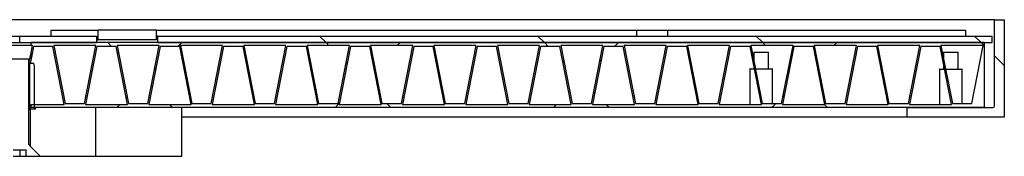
# Model space of a CAD drawing. Header units: millimetres. Extents: x 32 to 6182, y 219 to 4524.
# Tile 7 of 11: x 3834 to 4138, y 1155 to 1197. Entities that reach past the tile are written whole.
import ezdxf

# ---------------------------------------------------------------- set-up
doc = ezdxf.new("R2010")
doc.units = ezdxf.units.MM
doc.header["$LTSCALE"] = 15
doc.linetypes.add('SLD-Solido', pattern=[0])
doc.layers.add('CAMPITURE', color=9, linetype='SLD-Solido')

msp = doc.modelspace()

# ---------------------------------------------------------------- hatches: boundary and pattern name
at = {"layer": 'CAMPITURE', "true_color": 0xe1a900}
h = msp.add_hatch(dxfattribs=at)
h.set_pattern_fill('ANSI32', color=42, scale=15, angle=90, style=0)
edge = h.paths.add_edge_path(flags=0)
edge.add_line((4137.94, 1167.1), (4137.94, 1197.1))
edge.add_line((4137.94, 1197.1), (4134.94, 1197.1))
edge.add_line((4134.94, 1197.1), (4134.94, 1170.6))
edge.add_arc((4134.44, 1170.6), 0.5, 270, 360, ccw=False)
edge.add_line((4134.44, 1170.1), (4107.94, 1170.1))
edge.add_line((4107.94, 1170.1), (4107.94, 1167.1))
edge.add_line((4107.94, 1167.1), (4137.94, 1167.1))
h = msp.add_hatch(dxfattribs=at)
h.set_pattern_fill('ANSI31', color=42, scale=15, style=0)
h.paths.add_polyline_path([(3858.36, 1190.9), (3876.42, 1190.9), (3876.42, 1193.9), (3858.36, 1193.9)], flags=0)
h = msp.add_hatch(dxfattribs=at)
h.set_pattern_fill('ANSI31', color=42, scale=15, angle=2.8e-322, style=0)
h.paths.add_polyline_path([(3821.68, 1192.1), (3821.68, 1190.1), (3834.21, 1190.1), (3834.21, 1192.1)], flags=0)
h = msp.add_hatch(dxfattribs=at)
h.set_pattern_fill('ANSI31', color=42, scale=15, angle=90, style=0)
h.paths.add_polyline_path([(3857.91, 1190.1), (3857.91, 1192.1), (3834.21, 1192.1), (3834.21, 1190.1)], flags=0)
h = msp.add_hatch(dxfattribs=at)
h.set_pattern_fill('ANSI31', color=42, scale=15, angle=90, style=0)
h.paths.add_polyline_path([(3876.87, 1192.1), (3876.87, 1190.1), (4134.21, 1190.1), (4134.21, 1192.1)], flags=0)
h = msp.add_hatch(dxfattribs=at)
h.set_pattern_fill('ANSI37', color=42, scale=15, angle=2.8e-322, style=0)
h.paths.add_polyline_path([(3844.46, 1188.9), (3847.96, 1171), (3837.71, 1171), (3837.71, 1170.1), (4131.71, 1170.1), (4131.71, 1190.1), (3837.71, 1190.1), (3837.71, 1189.2), (3838.16, 1189.2), (3837.71, 1186.9), (3837.71, 1185.05), (3838.46, 1188.9)], flags=0)
h.paths.add_polyline_path([(4023.91, 1171), (4010.91, 1171), (4014.41, 1188.9), (4020.41, 1188.9)], flags=0)
h.paths.add_polyline_path([(4043.46, 1171), (4030.46, 1171), (4033.96, 1188.9), (4039.96, 1188.9)], flags=0)
h.paths.add_polyline_path([(3984.81, 1171), (3971.81, 1171), (3975.31, 1188.9), (3981.31, 1188.9)], flags=0)
h.paths.add_polyline_path([(4004.36, 1171), (3991.36, 1171), (3994.86, 1188.9), (4000.86, 1188.9)], flags=0)
h.paths.add_polyline_path([(4102.11, 1171), (4089.11, 1171), (4092.61, 1188.9), (4098.61, 1188.9)], flags=0)
h.paths.add_polyline_path([(4118.16, 1188.9), (4121.66, 1171), (4108.66, 1171), (4112.16, 1188.9)], flags=0)
h.paths.add_polyline_path([(4059.51, 1188.9), (4063.01, 1171), (4050.01, 1171), (4053.51, 1188.9)], flags=0)
h.paths.add_polyline_path([(4082.56, 1171), (4069.56, 1171), (4073.06, 1188.9), (4079.06, 1188.9)], flags=0)
h.paths.add_polyline_path([(3867.51, 1171), (3854.51, 1171), (3858.01, 1188.9), (3864.01, 1188.9)], flags=0)
h.paths.add_polyline_path([(3887.06, 1171), (3874.06, 1171), (3877.56, 1188.9), (3883.56, 1188.9)], flags=0)
h.paths.add_polyline_path([(3945.71, 1171), (3932.71, 1171), (3936.21, 1188.9), (3942.21, 1188.9)], flags=0)
h.paths.add_polyline_path([(3965.26, 1171), (3952.26, 1171), (3955.76, 1188.9), (3961.76, 1188.9)], flags=0)
h.paths.add_polyline_path([(3906.61, 1171), (3893.61, 1171), (3897.11, 1188.9), (3903.11, 1188.9)], flags=0)
h.paths.add_polyline_path([(3926.16, 1171), (3913.16, 1171), (3916.66, 1188.9), (3922.66, 1188.9)], flags=0)
h.paths.add_polyline_path([(3916.36, 1189.2), (3912.86, 1171.3), (3906.86, 1171.3), (3903.36, 1189.2)], flags=0)
h.paths.add_polyline_path([(3896.81, 1189.2), (3893.31, 1171.3), (3887.31, 1171.3), (3883.81, 1189.2)], flags=0)
h.paths.add_polyline_path([(3955.46, 1189.2), (3951.96, 1171.3), (3945.96, 1171.3), (3942.46, 1189.2)], flags=0)
h.paths.add_polyline_path([(3935.91, 1189.2), (3932.41, 1171.3), (3926.41, 1171.3), (3922.91, 1189.2)], flags=0)
h.paths.add_polyline_path([(3877.26, 1189.2), (3873.76, 1171.3), (3867.76, 1171.3), (3864.26, 1189.2)], flags=0)
h.paths.add_polyline_path([(3857.71, 1189.2), (3854.21, 1171.3), (3848.21, 1171.3), (3844.71, 1189.2)], flags=0)
h.paths.add_polyline_path([(4069.26, 1171.3), (4063.26, 1171.3), (4059.76, 1189.2), (4072.76, 1189.2)], flags=0)
h.paths.add_polyline_path([(4053.21, 1189.2), (4049.71, 1171.3), (4043.71, 1171.3), (4040.21, 1189.2)], flags=0)
h.paths.add_polyline_path([(4111.86, 1189.2), (4108.36, 1171.3), (4102.36, 1171.3), (4098.86, 1189.2)], flags=0)
h.paths.add_polyline_path([(4092.31, 1189.2), (4088.81, 1171.3), (4082.81, 1171.3), (4079.31, 1189.2)], flags=0)
h.paths.add_polyline_path([(3994.56, 1189.2), (3991.06, 1171.3), (3985.06, 1171.3), (3981.56, 1189.2)], flags=0)
h.paths.add_polyline_path([(3975.01, 1189.2), (3971.51, 1171.3), (3965.51, 1171.3), (3962.01, 1189.2)], flags=0)
h.paths.add_polyline_path([(4033.66, 1189.2), (4030.16, 1171.3), (4024.16, 1171.3), (4020.66, 1189.2)], flags=0)
h.paths.add_polyline_path([(4014.11, 1189.2), (4010.61, 1171.3), (4004.61, 1171.3), (4001.11, 1189.2)], flags=0)
h.paths.add_polyline_path([(4127.91, 1171.3), (4121.91, 1171.3), (4118.41, 1189.2), (4131.41, 1189.2)], flags=0)
h = msp.add_hatch(dxfattribs=at)
h.set_pattern_fill('ANSI32', color=42, scale=15, style=0)
h.paths.add_polyline_path([(3836.21, 1157.1), (3836.21, 1155.1), (3840.21, 1155.1), (3840.21, 1155.4), (3837.21, 1158.4), (3837.21, 1158.6), (3837.01, 1158.6), (3837.01, 1184.9), (3836.81, 1185.1), (3831.61, 1185.1), (3831.41, 1184.9), (3831.41, 1158.6), (3831.21, 1158.6), (3831.21, 1158.4), (3828.21, 1155.4), (3828.21, 1155.1), (3832.21, 1155.1), (3832.21, 1157.1)], flags=0)
h = msp.add_hatch(dxfattribs=at)
h.set_pattern_fill('ANSI32', color=42, scale=15, style=0)
h.paths.add_polyline_path([(3838.53, 1183.6), (3837.21, 1183.6), (3837.21, 1169.6), (3839.21, 1169.6), (3838.71, 1170.1), (3838.71, 1183.1)], flags=0)
h = msp.add_hatch(dxfattribs=at)
h.set_pattern_fill('CORK', color=42, scale=15, angle=90, style=0)
h.set_pattern_definition([(90, (0, 0), (-47.625, -2e-13), []), (225, (23.81, 23.81), (95.25, -95.25), [67.352, -67.352]), (225, (23.81, 35.72), (95.25, -95.25), [67.352, -67.352]), (225, (23.81, 47.63), (95.25, -95.25), [67.352, -67.352])])
h.paths.add_polyline_path([(3840.51, 1155.1), (3884.21, 1155.1), (3884.21, 1170.1), (3837.51, 1170.1), (3837.51, 1158.1)], flags=0)

# ---------------------------------------------------------------- linework, layer by layer
for p, q in [((4134.94, 1197.1), (2634.94, 1197.1)), ((4134.94, 1170.6), (4134.94, 1197.1)), ((4134.94, 1197.1), (4137.94, 1197.1)), ((4137.94, 1197.1), (4137.94, 1167.1)), ((3843.9, 1192.1), (3843.9, 1193.9)), ((3843.9, 1193.9), (3858.36, 1193.9)), ((3858.36, 1193.9), (3858.36, 1190.9)), ((3876.42, 1193.9), (3858.36, 1193.9)), ((3876.42, 1190.9), (3876.42, 1193.9)), ((3876.42, 1193.9), (4024.51, 1193.9)), ((4024.51, 1193.9), (4024.51, 1192.1)), ((4024.51, 1193.9), (4034.01, 1193.9)), ((4034.01, 1193.9), (4034.01, 1192.1)), ((4034.01, 1193.9), (4125.97, 1193.9)), ((4125.97, 1193.9), (4125.97, 1192.1)), ((3821.68, 1192.1), (3834.21, 1192.1)), ((3834.21, 1190.1), (3834.21, 1192.1)), ((3834.21, 1192.1), (3857.91, 1192.1)), ((3857.91, 1192.1), (3857.91, 1190.1)), ((3857.91, 1190.9), (3858.36, 1190.9)), ((3876.42, 1190.9), (3858.36, 1190.9)), ((3876.87, 1192.1), (3876.42, 1192.1)), ((3876.87, 1192.1), (4134.21, 1192.1)), ((3876.87, 1190.1), (3876.87, 1192.1)), ((4134.21, 1190.1), (4134.21, 1192.1)), ((3821.68, 1190.1), (3834.21, 1190.1)), ((3837.71, 1189.2), (3830.71, 1189.2)), ((3834.21, 1190.1), (3857.91, 1190.1)), ((3837.71, 1189.2), (3837.71, 1190.1)), ((4131.71, 1190.1), (3837.71, 1190.1)), ((3837.71, 1186.9), (3838.16, 1189.2)), ((3838.16, 1189.2), (3837.71, 1189.2)), ((3838.46, 1188.9), (3837.71, 1185.05)), ((3844.46, 1188.9), (3838.46, 1188.9)), ((3847.96, 1171), (3844.46, 1188.9)), ((3857.71, 1189.2), (3844.71, 1189.2)), ((3844.71, 1189.2), (3848.21, 1171.3)), ((3854.21, 1171.3), (3857.71, 1189.2)), ((3858.01, 1188.9), (3854.51, 1171)), ((3864.01, 1188.9), (3858.01, 1188.9)), ((3867.51, 1171), (3864.01, 1188.9)), ((3877.26, 1189.2), (3864.26, 1189.2)), ((3864.26, 1189.2), (3867.76, 1171.3)), ((3873.76, 1171.3), (3877.26, 1189.2)), ((3877.56, 1188.9), (3874.06, 1171)), ((3876.87, 1190.1), (4134.21, 1190.1)), ((3883.56, 1188.9), (3877.56, 1188.9)), ((3887.06, 1171), (3883.56, 1188.9)), ((3896.81, 1189.2), (3883.81, 1189.2)), ((3883.81, 1189.2), (3887.31, 1171.3)), ((3893.31, 1171.3), (3896.81, 1189.2)), ((3897.11, 1188.9), (3893.61, 1171)), ((3903.11, 1188.9), (3897.11, 1188.9)), ((3906.61, 1171), (3903.11, 1188.9)), ((3916.36, 1189.2), (3903.36, 1189.2)), ((3903.36, 1189.2), (3906.86, 1171.3)), ((3912.86, 1171.3), (3916.36, 1189.2)), ((3916.66, 1188.9), (3913.16, 1171)), ((3922.66, 1188.9), (3916.66, 1188.9)), ((3926.16, 1171), (3922.66, 1188.9)), ((3935.91, 1189.2), (3922.91, 1189.2)), ((3922.91, 1189.2), (3926.41, 1171.3)), ((3932.41, 1171.3), (3935.91, 1189.2)), ((3936.21, 1188.9), (3932.71, 1171)), ((3942.21, 1188.9), (3936.21, 1188.9)), ((3945.71, 1171), (3942.21, 1188.9)), ((3955.46, 1189.2), (3942.46, 1189.2)), ((3942.46, 1189.2), (3945.96, 1171.3)), ((3951.96, 1171.3), (3955.46, 1189.2)), ((3955.76, 1188.9), (3952.26, 1171)), ((3961.76, 1188.9), (3955.76, 1188.9)), ((3965.26, 1171), (3961.76, 1188.9)), ((3975.01, 1189.2), (3962.01, 1189.2)), ((3962.01, 1189.2), (3965.51, 1171.3)), ((3971.51, 1171.3), (3975.01, 1189.2)), ((3975.31, 1188.9), (3971.81, 1171)), ((3981.31, 1188.9), (3975.31, 1188.9)), ((3984.81, 1171), (3981.31, 1188.9)), ((3994.56, 1189.2), (3981.56, 1189.2)), ((3981.56, 1189.2), (3985.06, 1171.3)), ((3991.06, 1171.3), (3994.56, 1189.2)), ((3994.86, 1188.9), (3991.36, 1171)), ((4000.86, 1188.9), (3994.86, 1188.9)), ((4004.36, 1171), (4000.86, 1188.9)), ((4014.11, 1189.2), (4001.11, 1189.2)), ((4001.11, 1189.2), (4004.61, 1171.3)), ((4010.61, 1171.3), (4014.11, 1189.2)), ((4014.41, 1188.9), (4010.91, 1171)), ((4020.41, 1188.9), (4014.41, 1188.9)), ((4023.91, 1171), (4020.41, 1188.9)), ((4033.66, 1189.2), (4020.66, 1189.2)), ((4020.66, 1189.2), (4024.16, 1171.3)), ((4030.16, 1171.3), (4033.66, 1189.2)), ((4033.96, 1188.9), (4030.46, 1171)), ((4039.96, 1188.9), (4033.96, 1188.9)), ((4043.46, 1171), (4039.96, 1188.9)), ((4053.21, 1189.2), (4040.21, 1189.2)), ((4040.21, 1189.2), (4043.71, 1171.3)), ((4049.71, 1171.3), (4053.21, 1189.2)), ((4053.51, 1188.9), (4050.01, 1171)), ((4059.51, 1188.9), (4053.51, 1188.9)), ((4063.01, 1171), (4059.51, 1188.9)), ((4072.76, 1189.2), (4059.76, 1189.2)), ((4059.76, 1189.2), (4063.26, 1171.3)), ((4069.26, 1171.3), (4072.76, 1189.2)), ((4073.06, 1188.9), (4069.56, 1171)), ((4079.06, 1188.9), (4073.06, 1188.9)), ((4082.56, 1171), (4079.06, 1188.9)), ((4092.31, 1189.2), (4079.31, 1189.2)), ((4079.31, 1189.2), (4082.81, 1171.3)), ((4088.81, 1171.3), (4092.31, 1189.2)), ((4092.61, 1188.9), (4089.11, 1171)), ((4098.61, 1188.9), (4092.61, 1188.9)), ((4102.11, 1171), (4098.61, 1188.9)), ((4111.86, 1189.2), (4098.86, 1189.2)), ((4098.86, 1189.2), (4102.36, 1171.3)), ((4108.36, 1171.3), (4111.86, 1189.2)), ((4112.16, 1188.9), (4108.66, 1171)), ((4118.16, 1188.9), (4112.16, 1188.9)), ((4121.66, 1171), (4118.16, 1188.9)), ((4131.41, 1189.2), (4118.41, 1189.2)), ((4118.41, 1189.2), (4121.91, 1171.3)), ((4127.91, 1171.3), (4131.41, 1189.2)), ((4131.71, 1190.1), (4131.71, 1170.1)), ((3831.61, 1185.1), (3836.81, 1185.1)), ((3837.01, 1184.9), (3836.81, 1185.1)), ((3837.01, 1158.6), (3837.01, 1184.9)), ((3837.07, 1183.6), (3837.71, 1186.9)), ((3837.71, 1185.05), (3837.43, 1183.6)), ((3837.71, 1185.05), (3837.71, 1186.9)), ((4060.78, 1187.1), (4060.68, 1187)), ((4060.68, 1187), (4060.68, 1184.51)), ((4064.04, 1187), (4060.68, 1187)), ((4060.78, 1187.1), (4063.99, 1187.1)), ((4063.99, 1187.1), (4065.1, 1187.1)), ((4065.2, 1187), (4064.04, 1187)), ((4065.2, 1187), (4065.1, 1187.1)), ((4065.2, 1182), (4065.2, 1187)), ((4119.28, 1187.1), (4119.18, 1187)), ((4119.18, 1187), (4119.18, 1185.28)), ((4123.7, 1187), (4119.18, 1187)), ((4119.28, 1187.1), (4123.6, 1187.1)), ((4123.7, 1187), (4123.6, 1187.1)), ((4123.7, 1181.9), (4123.7, 1187)), ((3837.21, 1183.6), (3837.01, 1183.6)), ((3837.21, 1183.6), (3837.21, 1169.6)), ((3838.53, 1183.6), (3837.21, 1183.6)), ((3838.71, 1183.1), (3838.53, 1183.6)), ((3838.71, 1183.1), (3838.71, 1170.1)), ((4059.44, 1181.9), (4059.44, 1171)), ((4059.54, 1182), (4060.86, 1182)), ((4060.68, 1182.95), (4060.68, 1182)), ((4061.17, 1182), (4064.6, 1182)), ((4064.6, 1182), (4066.34, 1182)), ((4066.44, 1171.3), (4066.44, 1181.9)), ((4117.94, 1181.8), (4117.94, 1171)), ((4118.04, 1181.9), (4119.53, 1181.9)), ((4119.18, 1183.72), (4119.18, 1181.9)), ((4119.84, 1181.9), (4124.84, 1181.9)), ((4124.94, 1171.3), (4124.94, 1181.8)), ((3837.21, 1169.6), (3837.01, 1169.6)), ((3839.21, 1169.6), (3837.21, 1169.6)), ((3837.51, 1158.1), (3837.51, 1170.1)), ((3884.21, 1170.1), (3837.51, 1170.1)), ((3837.71, 1170.1), (3837.71, 1171)), ((3837.71, 1171), (3847.96, 1171)), ((4131.71, 1170.1), (3837.71, 1170.1)), ((3839.21, 1169.6), (3838.71, 1170.1)), ((3848.21, 1171.3), (3854.21, 1171.3)), ((3854.51, 1171), (3867.51, 1171)), ((3867.76, 1171.3), (3873.76, 1171.3)), ((3874.06, 1171), (3887.06, 1171)), ((3884.21, 1155.1), (3884.21, 1170.1)), ((3887.31, 1171.3), (3893.31, 1171.3)), ((3893.61, 1171), (3906.61, 1171)), ((3906.86, 1171.3), (3912.86, 1171.3)), ((3913.16, 1171), (3926.16, 1171)), ((3926.41, 1171.3), (3932.41, 1171.3)), ((3932.71, 1171), (3945.71, 1171)), ((3945.96, 1171.3), (3951.96, 1171.3)), ((3952.26, 1171), (3965.26, 1171)), ((3965.51, 1171.3), (3971.51, 1171.3)), ((3971.81, 1171), (3984.81, 1171)), ((3985.06, 1171.3), (3991.06, 1171.3)), ((3991.36, 1171), (4004.36, 1171)), ((4004.61, 1171.3), (4010.61, 1171.3)), ((4010.91, 1171), (4023.91, 1171)), ((4024.16, 1171.3), (4030.16, 1171.3)), ((4030.46, 1171), (4043.46, 1171)), ((4043.71, 1171.3), (4049.71, 1171.3)), ((4050.01, 1171), (4063.01, 1171)), ((4063.26, 1171.3), (4069.26, 1171.3)), ((4069.56, 1171), (4082.56, 1171)), ((4082.81, 1171.3), (4088.81, 1171.3)), ((4089.11, 1171), (4102.11, 1171)), ((4102.36, 1171.3), (4108.36, 1171.3)), ((4107.94, 1167.1), (4107.94, 1170.1)), ((4107.94, 1170.1), (4134.44, 1170.1)), ((4108.66, 1171), (4121.66, 1171)), ((4121.91, 1171.3), (4127.91, 1171.3)), ((4107.94, 1167.1), (3884.21, 1167.1)), ((4137.94, 1167.1), (4107.94, 1167.1)), ((3837.21, 1158.6), (3837.01, 1158.6)), ((3837.21, 1158.6), (3837.21, 1158.4)), ((3840.21, 1155.4), (3837.21, 1158.4)), ((3840.51, 1155.1), (3837.51, 1158.1)), ((3832.21, 1157.1), (3836.21, 1157.1)), ((3832.21, 1155.1), (3834.21, 1155.1)), ((3834.21, 1157.1), (3834.21, 1155.1)), ((3834.21, 1155.1), (3836.21, 1155.1)), ((3836.21, 1155.1), (3836.21, 1157.1)), ((3836.21, 1155.1), (3840.21, 1155.1)), ((3840.21, 1155.4), (3840.21, 1155.1)), ((3840.21, 1155.1), (3840.51, 1155.1)), ((3840.51, 1155.1), (3884.21, 1155.1))]:
    msp.add_line(p, q)
for centre, radius, start, end in [((4059.54, 1181.9), 0.1, 90, 180), ((4066.34, 1181.9), 0.1, 0, 90), ((4118.04, 1181.8), 0.1, 90, 180), ((4124.84, 1181.8), 0.1, 0, 90), ((4134.44, 1170.6), 0.5, 270, 0)]:
    msp.add_arc(centre, radius, start, end)

doc.saveas('drawing.dxf')
